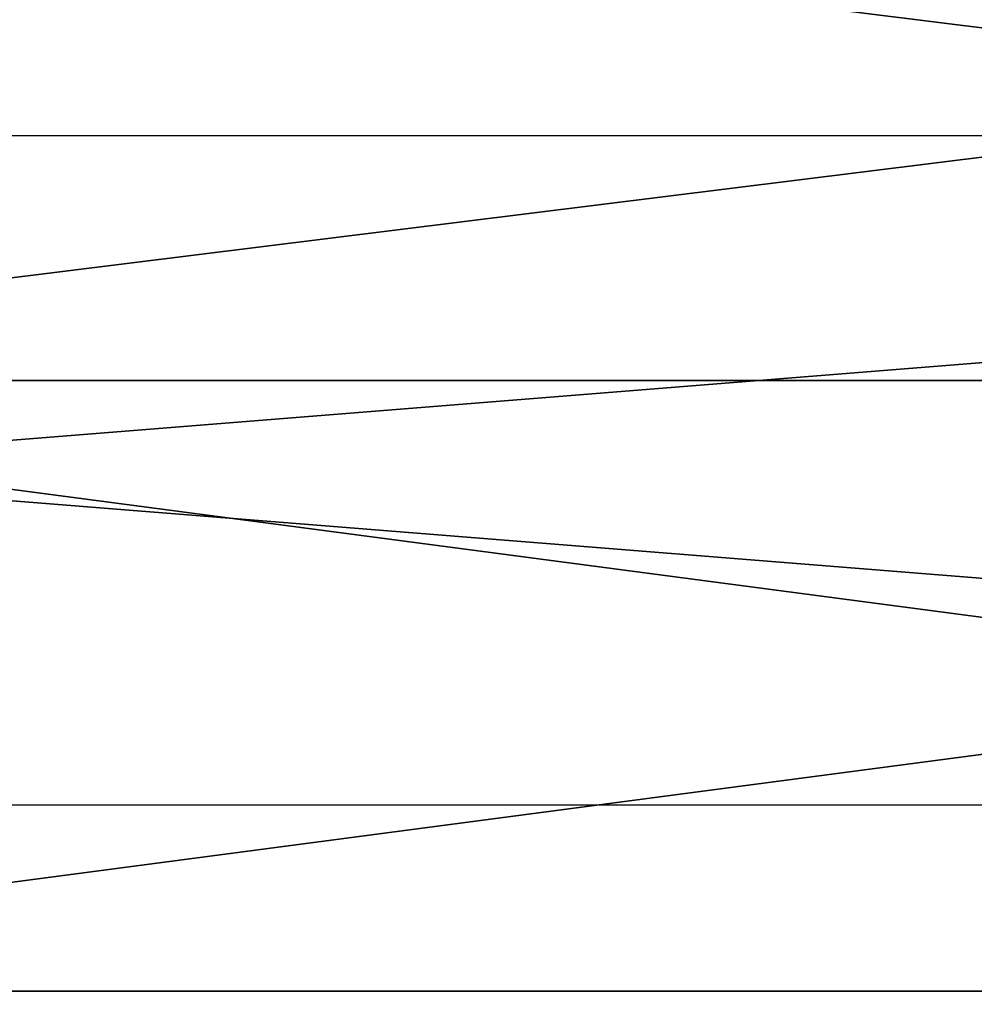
# Model space of a CAD drawing. Header units: metres. Extents: x 59 to 135, y -85 to 115.
# Tile 155 of 256: x 89.31 to 92.82, y 35.13 to 38.75. Entities that reach past the tile are written whole.
import ezdxf

# ---------------------------------------------------------------- set-up
doc = ezdxf.new("R2010")
doc.units = ezdxf.units.M
doc.layers.add('solid_20_404_502_XXX', color=7, linetype='CONTINUOUS')

msp = doc.modelspace()

# ---------------------------------------------------------------- linework, layer by layer
at = {"layer": 'solid_20_404_502_XXX'}
for points in [[(103.25, 40.638706, -19.216219), (72.50016, 38.324135, -20.55267), (72.465813, 40.644337, -19.212515)], [(103.25, 40.638706, 19.216219), (72.465813, 40.644032, 19.212717), (72.50016, 38.32407, 20.552702)], [(103.25, 40.638706, -19.216219), (103.25, 38.32238, -20.553551), (72.50016, 38.324135, -20.55267)], [(103.25, 38.32238, 20.553551), (103.25, 40.638706, 19.216219), (72.50016, 38.32407, 20.552702)], [(103.25, 39.539688, 17.545244), (103.25, 37.424782, 18.766285), (86.25, 39.539654, 17.545261)], [(103.25, 39.539688, -17.545244), (86.25, 39.539654, -17.545261), (86.25, 37.424641, -18.766357)], [(103.25, 37.424782, -18.766285), (103.25, 39.539688, -17.545244), (86.25, 37.424641, -18.766357)], [(103.25, 37.424782, 18.766285), (86.25, 37.424641, 18.766357), (86.25, 39.539654, 17.545261)], [(103.25, 35.866463, -21.61293), (72.53656, 35.865219, -21.613384), (72.50016, 38.324135, -20.55267)], [(103.25, 38.32238, -20.553551), (103.25, 35.866463, -21.61293), (72.50016, 38.324135, -20.55267)], [(103.25, 38.32238, 20.553551), (72.50016, 38.32407, 20.552702), (72.53656, 35.865223, 21.613382)], [(103.25, 35.866463, 21.61293), (103.25, 38.32238, 20.553551), (72.53656, 35.865223, 21.613382)], [(103.25, 37.424782, 18.766285), (103.25, 35.182423, 19.733545), (86.25, 37.424641, 18.766357)], [(103.25, 37.424782, -18.766285), (86.25, 37.424641, -18.766357), (86.25, 35.182327, -19.733549)], [(103.25, 35.182423, -19.733545), (103.25, 37.424782, -18.766285), (86.25, 35.182327, -19.733549)], [(103.25, 35.182423, 19.733545), (86.25, 35.182327, 19.733549), (86.25, 37.424641, 18.766357)], [(103.25, 35.866463, -21.61293), (103.25, 33.304165, -22.380032), (72.53656, 35.865219, -21.613384)], [(103.25, 33.304165, 22.380032), (103.25, 35.866463, 21.61293), (72.53656, 35.865223, 21.613382)], [(103.25, 33.304165, 22.380032), (72.53656, 35.865223, 21.613382), (72.574486, 33.302986, 22.380312)], [(103.25, 33.304165, -22.380032), (72.574486, 33.302986, -22.380312), (72.53656, 35.865219, -21.613384)], [(103.25, 35.182423, 19.733545), (103.25, 32.842934, 20.433943), (86.25, 35.182327, 19.733549)], [(103.25, 35.182423, -19.733545), (86.25, 35.182327, -19.733549), (86.25, 32.843094, -20.433903)], [(103.25, 32.842934, -20.433943), (103.25, 35.182423, -19.733545), (86.25, 32.843094, -20.433903)], [(103.25, 32.842934, 20.433943), (86.25, 32.843094, 20.433903), (86.25, 35.182327, 19.733549)]]:
    msp.add_3dface(points, dxfattribs=at)

doc.saveas('drawing.dxf')
